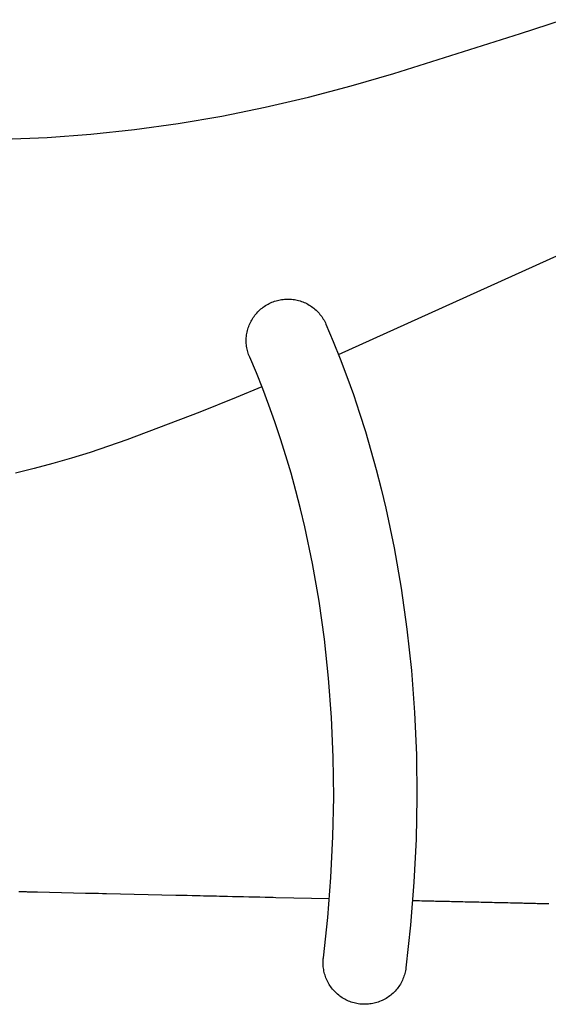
# Model space of a CAD drawing. Header units: millimetres. Extents: x 0 to 17052, y 0 to 22595.
# Tile 8 of 21: x 11812 to 13084, y 4378 to 6749. Entities that reach past the tile are written whole.
import ezdxf

# ---------------------------------------------------------------- set-up
doc = ezdxf.new("R2010")
doc.units = ezdxf.units.MM
doc.header["$MEASUREMENT"] = 0
doc.layers.add('Crea2D$visibili$linee', color=7, linetype='Continuous', true_color=0x000000)
doc.layers.add('Predefinito', color=7, linetype='Continuous', true_color=0x000000)

msp = doc.modelspace()

# ---------------------------------------------------------------- linework, layer by layer
at = {"layer": 'Crea2D$visibili$linee'}
for p, q in [((13016.7, 6715.8), (13117.7, 6749.3)), ((12711.9, 6619.4), (13016.7, 6715.8)), ((12609.4, 6590), (12711.9, 6619.4)), ((12506.3, 6562.8), (12609.4, 6590)), ((12402.6, 6538.4), (12506.3, 6562.8)), ((12298.3, 6517.2), (12402.6, 6538.4)), ((12088.3, 6484.8), (12193.4, 6499.3)), ((12193.4, 6499.3), (12298.3, 6517.2)), ((11983.1, 6473.7), (12088.3, 6484.8)), ((11773, 6461.4), (11878, 6466)), ((11878, 6466), (11983.1, 6473.7)), ((12421.9, 6070), (12425.2, 6071.2)), ((12425.2, 6071.2), (12428.5, 6072.2)), ((12428.5, 6072.2), (12431.8, 6073.2)), ((12431.8, 6073.2), (12435.2, 6074)), ((12435.2, 6074), (12438.6, 6074.7)), ((12438.6, 6074.7), (12442, 6075.2)), ((12442, 6075.2), (12445.4, 6075.7)), ((12445.4, 6075.7), (12448.8, 6076)), ((12448.8, 6076), (12452.3, 6076.3)), ((12452.3, 6076.3), (12455.7, 6076.4)), ((12455.7, 6076.4), (12459.2, 6076.3)), ((12459.2, 6076.3), (12462.6, 6076.2)), ((12462.6, 6076.2), (12466, 6075.9)), ((12466, 6075.9), (12469.5, 6075.6)), ((12469.5, 6075.6), (12472.9, 6075.1)), ((12472.9, 6075.1), (12476.3, 6074.5)), ((12476.3, 6074.5), (12479.7, 6073.7)), ((12479.7, 6073.7), (12483, 6072.9)), ((12483, 6072.9), (12486.3, 6071.9)), ((12486.3, 6071.9), (12489.6, 6070.9)), ((12489.6, 6070.9), (12492.8, 6069.7)), ((12384.6, 6045.4), (12387, 6047.9)), ((12387, 6047.9), (12389.6, 6050.3)), ((12389.6, 6050.3), (12392.2, 6052.6)), ((12392.2, 6052.6), (12394.9, 6054.8)), ((12394.9, 6054.8), (12397.6, 6056.9)), ((12397.6, 6056.9), (12400.4, 6058.9)), ((12400.4, 6058.9), (12403.3, 6060.8)), ((12403.3, 6060.8), (12406.3, 6062.6)), ((12406.3, 6062.6), (12409.3, 6064.3)), ((12409.3, 6064.3), (12412.4, 6065.9)), ((12412.4, 6065.9), (12415.5, 6067.4)), ((12415.5, 6067.4), (12418.7, 6068.8)), ((12418.7, 6068.8), (12421.9, 6070)), ((12492.8, 6069.7), (12496, 6068.4)), ((12496, 6068.4), (12499.2, 6067)), ((12499.2, 6067), (12502.3, 6065.5)), ((12502.3, 6065.5), (12505.3, 6063.8)), ((12505.3, 6063.8), (12508.3, 6062.1)), ((12508.3, 6062.1), (12511.3, 6060.3)), ((12511.3, 6060.3), (12514.1, 6058.4)), ((12514.1, 6058.4), (12516.9, 6056.3)), ((12516.9, 6056.3), (12519.6, 6054.2)), ((12519.6, 6054.2), (12522.3, 6052)), ((12522.3, 6052), (12524.9, 6049.7)), ((12524.9, 6049.7), (12527.4, 6047.3)), ((12527.4, 6047.3), (12529.8, 6044.9)), ((12368.5, 6023), (12370.1, 6026)), ((12370.1, 6026), (12371.9, 6029)), ((12371.9, 6029), (12373.8, 6031.9)), ((12373.8, 6031.9), (12375.8, 6034.8)), ((12375.8, 6034.8), (12377.8, 6037.6)), ((12377.8, 6037.6), (12380, 6040.3)), ((12380, 6040.3), (12382.3, 6042.9)), ((12382.3, 6042.9), (12384.6, 6045.4)), ((12529.8, 6044.9), (12532.1, 6042.3)), ((12532.1, 6042.3), (12534.3, 6039.7)), ((12534.3, 6039.7), (12536.5, 6037)), ((12536.5, 6037), (12538.5, 6034.2)), ((12538.5, 6034.2), (12540.4, 6031.3)), ((12540.4, 6031.3), (12542.3, 6028.4)), ((12542.3, 6028.4), (12544, 6025.4)), ((12544, 6025.4), (12545.7, 6022.4)), ((12359.1, 5997), (12359.8, 6000.4)), ((12359.8, 6000.4), (12360.7, 6003.7)), ((12360.7, 6003.7), (12361.7, 6007.1)), ((12361.7, 6007.1), (12362.9, 6010.3)), ((12362.9, 6010.3), (12364.1, 6013.6)), ((12364.1, 6013.6), (12365.4, 6016.8)), ((12365.4, 6016.8), (12366.9, 6019.9)), ((12366.9, 6019.9), (12368.5, 6023)), ((12545.7, 6022.4), (12547.2, 6019.3)), ((12547.2, 6019.3), (12548.6, 6016.2)), ((12548.6, 6016.2), (12566.2, 5974.5)), ((12356.9, 5976.4), (12357, 5979.8)), ((12357, 5972.9), (12356.9, 5976.4)), ((12357, 5979.8), (12357.1, 5983.3)), ((12357.1, 5983.3), (12357.4, 5986.7)), ((12357.4, 5986.7), (12357.9, 5990.2)), ((12357.9, 5990.2), (12358.4, 5993.6)), ((12358.4, 5993.6), (12359.1, 5997)), ((12357.1, 5969.5), (12357, 5972.9)), ((12357.4, 5966.1), (12357.1, 5969.5)), ((12357.8, 5962.8), (12357.4, 5966.1)), ((12358.4, 5959.4), (12357.8, 5962.8)), ((12359, 5956), (12358.4, 5959.4)), ((12359.7, 5952.7), (12359, 5956)), ((12360.6, 5949.4), (12359.7, 5952.7)), ((12566.2, 5974.5), (12583, 5932.6)), ((12361.6, 5946.1), (12360.6, 5949.4)), ((12362.7, 5942.9), (12361.6, 5946.1)), ((12363.9, 5939.7), (12362.7, 5942.9)), ((12365.2, 5936.6), (12363.9, 5939.7)), ((12381.2, 5898.5), (12365.2, 5936.6)), ((12583, 5932.6), (12599.2, 5889.6)), ((12396.6, 5860.1), (12381.2, 5898.5)), ((12599.2, 5889.6), (12614.7, 5846.3)), ((12394.6, 5865.2), (12332.4, 5839.6)), ((12411.5, 5820.6), (12396.6, 5860.1)), ((12332.4, 5839.6), (12245.1, 5804.4)), ((12614.7, 5846.3), (12629.5, 5802)), ((12425.7, 5780.9), (12411.5, 5820.6)), ((12245.1, 5804.4), (12069.8, 5737.5)), ((12629.5, 5802), (12643.6, 5757.5)), ((12439.4, 5740.1), (12425.7, 5780.9)), ((12452.3, 5699.1), (12439.4, 5740.1)), ((12643.6, 5757.5), (12657, 5712)), ((12069.8, 5737.5), (11981.3, 5707.2)), ((11936.7, 5693.3), (11891.9, 5680.2)), ((11981.3, 5707.2), (11936.7, 5693.3)), ((12464.7, 5657), (12452.3, 5699.1)), ((12657, 5712), (12669.6, 5666.2)), ((11846.8, 5668.3), (11801.5, 5657.4)), ((11891.9, 5680.2), (11846.8, 5668.3)), ((12476.3, 5614.8), (12464.7, 5657)), ((12669.6, 5666.2), (12681.6, 5619.6)), ((12487.4, 5571.6), (12476.3, 5614.8)), ((12681.6, 5619.6), (12692.7, 5572.8)), ((12692.7, 5572.8), (12712.8, 5477.4)), ((12497.7, 5528.3), (12487.4, 5571.6)), ((12516.4, 5439.7), (12497.7, 5528.3)), ((12712.8, 5477.4), (12729.7, 5380.3)), ((12532.2, 5349.2), (12516.4, 5439.7)), ((12729.7, 5380.3), (12743.6, 5281.6)), ((12545.1, 5257.1), (12532.2, 5349.2)), ((12743.6, 5281.6), (12754.2, 5181.6)), ((12555.1, 5163.6), (12545.1, 5257.1)), ((12754.2, 5181.6), (12761.7, 5080.6)), ((12562.1, 5069), (12555.1, 5163.6)), ((12761.7, 5080.6), (12766.1, 4978.7)), ((12566.2, 4973.4), (12562.1, 5069)), ((12567.3, 4877.1), (12566.2, 4973.4)), ((12766.1, 4978.7), (12767.2, 4876.3)), ((12565.5, 4782.1), (12567.3, 4877.1)), ((12767.2, 4876.3), (12765.3, 4775.3)), ((12560.6, 4683.5), (12565.5, 4782.1)), ((12765.3, 4775.3), (12760.3, 4671.9)), ((12553, 4586.6), (12560.6, 4683.5)), ((12760.3, 4671.9), (12752.2, 4568.7)), ((11809.7, 4649.7), (11814.1, 4649.6)), ((11814.1, 4649.6), (11816.4, 4649.5)), ((11816.4, 4649.5), (11820.9, 4649.4)), ((11820.9, 4649.4), (11823.1, 4649.4)), ((11823.1, 4649.4), (11827.7, 4649.3)), ((11827.7, 4649.3), (11829.8, 4649.2)), ((11829.8, 4649.2), (11834.5, 4649.1)), ((11834.5, 4649.1), (11836.5, 4649.1)), ((11836.5, 4649.1), (11841.3, 4649)), ((11841.3, 4649), (11843.2, 4648.9)), ((11843.2, 4648.9), (11848.1, 4648.8)), ((11848.1, 4648.8), (11849.9, 4648.8)), ((11849.9, 4648.8), (11854.9, 4648.6)), ((11854.9, 4648.6), (11970.2, 4646)), ((11970.2, 4646), (11974.7, 4645.9)), ((11974.7, 4645.9), (11983.7, 4645.7)), ((11983.7, 4645.7), (11987.9, 4645.6)), ((11987.9, 4645.6), (11997.2, 4645.4)), ((11997.2, 4645.4), (12001.1, 4645.3)), ((12001.1, 4645.3), (12010.7, 4645.1)), ((12010.7, 4645.1), (12010.9, 4645.1)), ((12010.9, 4645.1), (12020.5, 4644.9)), ((12020.5, 4644.9), (12020.6, 4644.9)), ((12020.6, 4644.9), (12187.4, 4641)), ((12187.4, 4641), (12195.5, 4640.9)), ((12195.5, 4640.9), (12206.9, 4640.6)), ((12206.9, 4640.6), (12214.9, 4640.4)), ((12214.9, 4640.4), (12226.5, 4640.1)), ((12226.5, 4640.1), (12234.3, 4640)), ((12234.3, 4640), (12246, 4639.7)), ((12246, 4639.7), (12253.7, 4639.5)), ((12253.7, 4639.5), (12265.5, 4639.2)), ((12265.5, 4639.2), (12273.1, 4639.1)), ((12273.1, 4639.1), (12285.1, 4638.8)), ((12285.1, 4638.8), (12292.5, 4638.6)), ((12292.5, 4638.6), (12304.6, 4638.4)), ((12304.6, 4638.4), (12311.8, 4638.2)), ((12311.8, 4638.2), (12324.2, 4637.9)), ((12324.2, 4637.9), (12331.2, 4637.7)), ((12331.2, 4637.7), (12343.7, 4637.5)), ((12343.7, 4637.5), (12350.6, 4637.3)), ((12350.6, 4637.3), (12363.3, 4637)), ((12363.3, 4637), (12370, 4636.9)), ((12370, 4636.9), (12382.9, 4636.6)), ((12382.9, 4636.6), (12389.4, 4636.4)), ((12389.4, 4636.4), (12402.4, 4636.1)), ((12402.4, 4636.1), (12408.8, 4636)), ((12408.8, 4636), (12422, 4635.7)), ((12422, 4635.7), (12428.1, 4635.5)), ((12428.1, 4635.5), (12557, 4632.6)), ((12757.2, 4628), (12760.2, 4627.9)), ((12760.2, 4627.9), (12760.7, 4627.9)), ((12760.7, 4627.9), (12766.7, 4627.8)), ((12766.7, 4627.8), (12767.1, 4627.8)), ((12767.1, 4627.8), (12773.2, 4627.6)), ((12773.2, 4627.6), (12773.5, 4627.6)), ((12773.5, 4627.6), (12779.7, 4627.5)), ((12779.7, 4627.5), (12779.9, 4627.5)), ((12779.9, 4627.5), (12786.2, 4627.3)), ((12786.2, 4627.3), (12786.3, 4627.3)), ((12786.3, 4627.3), (12799.1, 4627)), ((12799.1, 4627), (12801.5, 4627)), ((12801.5, 4627), (12805.6, 4626.9)), ((12805.6, 4626.9), (12807.9, 4626.8)), ((12807.9, 4626.8), (12812.1, 4626.7)), ((12812.1, 4626.7), (12814.3, 4626.7)), ((12814.3, 4626.7), (12818.6, 4626.6)), ((12818.6, 4626.6), (12820.6, 4626.5)), ((12820.6, 4626.5), (12825.1, 4626.4)), ((12825.1, 4626.4), (12827, 4626.4)), ((12827, 4626.4), (12831.6, 4626.3)), ((12831.6, 4626.3), (12833.4, 4626.3)), ((12833.4, 4626.3), (12838, 4626.1)), ((12838, 4626.1), (12839.8, 4626.1)), ((12839.8, 4626.1), (12844.5, 4626)), ((12844.5, 4626), (12846.2, 4626)), ((12846.2, 4626), (12851, 4625.9)), ((12851, 4625.9), (12852.6, 4625.8)), ((12852.6, 4625.8), (12857.4, 4625.7)), ((12857.4, 4625.7), (12859, 4625.7)), ((12859, 4625.7), (12863.9, 4625.6)), ((12863.9, 4625.6), (12865.4, 4625.5)), ((12865.4, 4625.5), (12870.4, 4625.4)), ((12870.4, 4625.4), (12871.8, 4625.4)), ((12871.8, 4625.4), (12876.8, 4625.3)), ((12876.8, 4625.3), (12878.2, 4625.2)), ((12878.2, 4625.2), (12883.3, 4625.1)), ((12883.3, 4625.1), (12884.6, 4625.1)), ((12884.6, 4625.1), (12889.8, 4625)), ((12889.8, 4625), (12890.9, 4624.9)), ((12890.9, 4624.9), (12896.2, 4624.8)), ((12896.2, 4624.8), (12897.3, 4624.8)), ((12897.3, 4624.8), (12902.7, 4624.7)), ((12902.7, 4624.7), (12903.7, 4624.6)), ((12903.7, 4624.6), (12909.1, 4624.5)), ((12909.1, 4624.5), (12910.1, 4624.5)), ((12910.1, 4624.5), (12915.6, 4624.4)), ((12915.6, 4624.4), (12916.5, 4624.4)), ((12916.5, 4624.4), (12922, 4624.2)), ((12922, 4624.2), (12922.8, 4624.2)), ((12922.8, 4624.2), (12928.5, 4624.1)), ((12928.5, 4624.1), (12929.2, 4624.1)), ((12929.2, 4624.1), (12934.9, 4623.9)), ((12934.9, 4623.9), (12935.6, 4623.9)), ((12935.6, 4623.9), (12941.3, 4623.8)), ((12941.3, 4623.8), (12942, 4623.8)), ((12942, 4623.8), (12947.8, 4623.6)), ((12947.8, 4623.6), (12948.3, 4623.6)), ((12948.3, 4623.6), (12954.2, 4623.5)), ((12954.2, 4623.5), (12954.7, 4623.5)), ((12954.7, 4623.5), (12960.6, 4623.3)), ((12960.6, 4623.3), (12961.1, 4623.3)), ((12961.1, 4623.3), (12967.1, 4623.2)), ((12967.1, 4623.2), (12967.4, 4623.2)), ((12967.4, 4623.2), (12973.5, 4623)), ((12973.5, 4623), (12973.8, 4623)), ((12973.8, 4623), (12979.9, 4622.9)), ((12979.9, 4622.9), (12980.2, 4622.9)), ((12980.2, 4622.9), (12986.4, 4622.8)), ((12986.4, 4622.8), (12986.5, 4622.8)), ((12986.5, 4622.8), (12992.8, 4622.6)), ((12992.8, 4622.6), (12992.9, 4622.6)), ((12992.9, 4622.6), (12999.2, 4622.5)), ((12999.2, 4622.5), (13002.4, 4622.4)), ((13002.4, 4622.4), (13005.6, 4622.3)), ((13005.6, 4622.3), (13008.7, 4622.2)), ((13008.7, 4622.2), (13012, 4622.2)), ((13012, 4622.2), (13015, 4622.1)), ((13015, 4622.1), (13018.5, 4622)), ((13018.5, 4622), (13021.3, 4622)), ((13021.3, 4622), (13024.9, 4621.9)), ((13024.9, 4621.9), (13027.7, 4621.8)), ((13027.7, 4621.8), (13031.3, 4621.7)), ((13031.3, 4621.7), (13034, 4621.7)), ((13034, 4621.7), (13037.7, 4621.6)), ((13037.7, 4621.6), (13040.3, 4621.5)), ((13040.3, 4621.5), (13044.1, 4621.4)), ((13044.1, 4621.4), (13046.6, 4621.4)), ((13046.6, 4621.4), (13050.5, 4621.3)), ((13050.5, 4621.3), (13052.9, 4621.2)), ((13052.9, 4621.2), (13057, 4621.1)), ((13057, 4621.1), (13059.2, 4621.1)), ((13059.2, 4621.1), (13063.4, 4621)), ((13063.4, 4621), (13065.6, 4620.9)), ((13065.6, 4620.9), (13069.8, 4620.8)), ((13069.8, 4620.8), (13071.9, 4620.8)), ((13071.9, 4620.8), (13076.2, 4620.7)), ((13076.2, 4620.7), (13078.2, 4620.7)), ((13078.2, 4620.7), (13082.6, 4620.6)), ((13082.6, 4620.6), (13084.5, 4620.5)), ((12542.6, 4490.1), (12553, 4586.6)), ((12752.2, 4568.7), (12741.1, 4465.7)), ((12541.9, 4481.7), (12542, 4484.5)), ((12542, 4484.5), (12542.3, 4487.3)), ((12542.3, 4487.3), (12542.6, 4490.1)), ((12541.8, 4478.9), (12541.9, 4481.7)), ((12541.9, 4475.4), (12541.8, 4478.9)), ((12542, 4471.9), (12541.9, 4475.4)), ((12542.3, 4468.5), (12542, 4471.9)), ((12542.7, 4465), (12542.3, 4468.5)), ((12543.2, 4461.6), (12542.7, 4465)), ((12543.8, 4458.1), (12543.2, 4461.6)), ((12740, 4458.9), (12739.3, 4455.4)), ((12740.6, 4462.3), (12740, 4458.9)), ((12741.1, 4465.7), (12740.6, 4462.3)), ((12544.6, 4454.7), (12543.8, 4458.1)), ((12545.4, 4451.4), (12544.6, 4454.7)), ((12546.4, 4448), (12545.4, 4451.4)), ((12547.5, 4444.7), (12546.4, 4448)), ((12548.7, 4441.5), (12547.5, 4444.7)), ((12550, 4438.3), (12548.7, 4441.5)), ((12551.5, 4435.1), (12550, 4438.3)), ((12553, 4432), (12551.5, 4435.1)), ((12732.5, 4435.7), (12731, 4432.6)), ((12733.9, 4438.9), (12732.5, 4435.7)), ((12735.2, 4442.1), (12733.9, 4438.9)), ((12736.4, 4445.4), (12735.2, 4442.1)), ((12737.5, 4448.7), (12736.4, 4445.4)), ((12738.4, 4452.1), (12737.5, 4448.7)), ((12739.3, 4455.4), (12738.4, 4452.1)), ((12554.7, 4428.9), (12553, 4432)), ((12556.4, 4425.9), (12554.7, 4428.9)), ((12558.3, 4423), (12556.4, 4425.9)), ((12560.2, 4420.1), (12558.3, 4423)), ((12562.3, 4417.3), (12560.2, 4420.1)), ((12564.5, 4414.6), (12562.3, 4417.3)), ((12566.7, 4411.9), (12564.5, 4414.6)), ((12569, 4409.3), (12566.7, 4411.9)), ((12717.4, 4412.4), (12715, 4409.8)), ((12719.6, 4415.1), (12717.4, 4412.4)), ((12721.8, 4417.8), (12719.6, 4415.1)), ((12723.8, 4420.6), (12721.8, 4417.8)), ((12725.7, 4423.5), (12723.8, 4420.6)), ((12727.6, 4426.5), (12725.7, 4423.5)), ((12729.3, 4429.5), (12727.6, 4426.5)), ((12731, 4432.6), (12729.3, 4429.5)), ((12571.5, 4406.9), (12569, 4409.3)), ((12574, 4404.4), (12571.5, 4406.9)), ((12576.6, 4402.1), (12574, 4404.4)), ((12579.3, 4399.9), (12576.6, 4402.1)), ((12582, 4397.8), (12579.3, 4399.9)), ((12584.8, 4395.7), (12582, 4397.8)), ((12587.7, 4393.8), (12584.8, 4395.7)), ((12590.7, 4392), (12587.7, 4393.8)), ((12593.7, 4390.3), (12590.7, 4392)), ((12596.8, 4388.6), (12593.7, 4390.3)), ((12599.9, 4387.1), (12596.8, 4388.6)), ((12603.1, 4385.7), (12599.9, 4387.1)), ((12684.2, 4387.4), (12681.1, 4385.9)), ((12687.4, 4388.9), (12684.2, 4387.4)), ((12690.5, 4390.5), (12687.4, 4388.9)), ((12693.5, 4392.3), (12690.5, 4390.5)), ((12696.4, 4394.1), (12693.5, 4392.3)), ((12699.3, 4396.1), (12696.4, 4394.1)), ((12702.1, 4398.1), (12699.3, 4396.1)), ((12704.9, 4400.3), (12702.1, 4398.1)), ((12707.5, 4402.5), (12704.9, 4400.3)), ((12710.1, 4404.9), (12707.5, 4402.5)), ((12712.6, 4407.3), (12710.1, 4404.9)), ((12715, 4409.8), (12712.6, 4407.3)), ((12606.3, 4384.4), (12603.1, 4385.7)), ((12609.6, 4383.3), (12606.3, 4384.4)), ((12612.9, 4382.2), (12609.6, 4383.3)), ((12616.2, 4381.2), (12612.9, 4382.2)), ((12619.6, 4380.4), (12616.2, 4381.2)), ((12623, 4379.7), (12619.6, 4380.4)), ((12626.5, 4379.1), (12623, 4379.7)), ((12629.9, 4378.6), (12626.5, 4379.1)), ((12633.4, 4378.3), (12629.9, 4378.6)), ((12636.8, 4378), (12633.4, 4378.3)), ((12640.3, 4377.9), (12636.8, 4378)), ((12643.8, 4377.9), (12640.3, 4377.9)), ((12647.3, 4378.1), (12643.8, 4377.9)), ((12650.8, 4378.3), (12647.3, 4378.1)), ((12654.2, 4378.7), (12650.8, 4378.3)), ((12657.7, 4379.2), (12654.2, 4378.7)), ((12661.1, 4379.8), (12657.7, 4379.2)), ((12664.5, 4380.5), (12661.1, 4379.8)), ((12667.9, 4381.4), (12664.5, 4380.5)), ((12671.3, 4382.3), (12667.9, 4381.4)), ((12674.6, 4383.4), (12671.3, 4382.3)), ((12677.8, 4384.6), (12674.6, 4383.4)), ((12681.1, 4385.9), (12677.8, 4384.6))]:
    msp.add_line(p, q, dxfattribs=at)
at = {"layer": 'Predefinito'}
msp.add_line((12578.8, 5943.3), (13281, 6260.9), dxfattribs=at)

doc.saveas('drawing.dxf')
